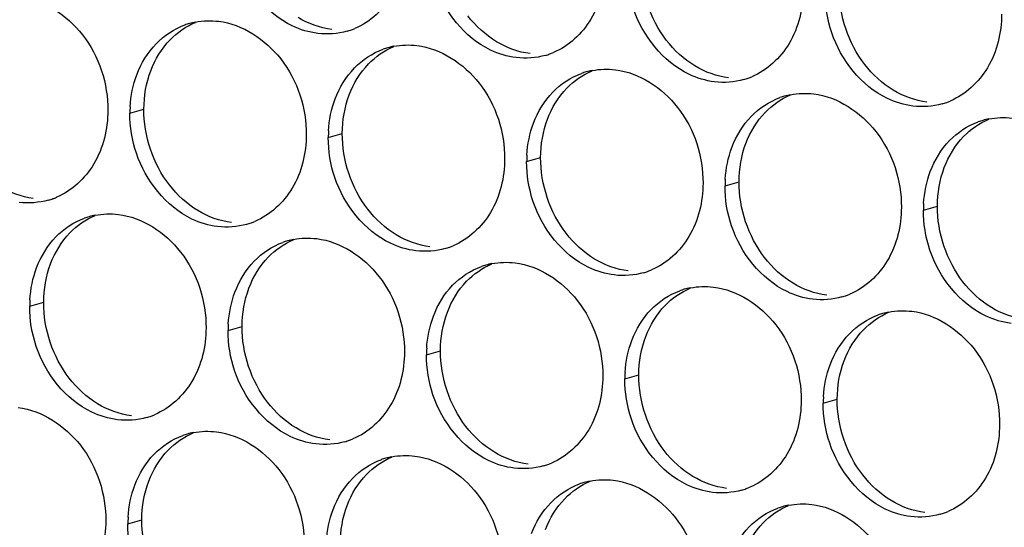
# Paper-space layout '45651_1_3' of a CAD drawing. Header units: millimetres. Extents: x -231 to 594, y 0 to 420.
# Tile 134 of 247: x 126.67 to 134.21, y 203.91 to 207.8. Entities that reach past the tile are written whole.
import ezdxf

# ---------------------------------------------------------------- set-up
doc = ezdxf.new("R2010")
doc.units = ezdxf.units.MM
doc.header["$LTSCALE"] = 32.67
doc.layers.add('02___PRT_ALL_AXES', color=7, linetype='CONTINUOUS')

psp = doc.layouts.new('45651_1_3')

# ---------------------------------------------------------------- linework, layer by layer
at = {"layer": '02___PRT_ALL_AXES', "color": 7, "linetype": 'CONTINUOUS'}
for p, q in [((127.5135, 207.0797), (127.6207, 207.1104)), ((129.0331, 206.8942), (129.1403, 206.9249)), ((130.5526, 206.7087), (130.6598, 206.7394)), ((132.0722, 206.5233), (132.1794, 206.5539)), ((133.5918, 206.3378), (133.699, 206.3685)), ((126.7459, 205.6), (126.8531, 205.6307)), ((128.2655, 205.4145), (128.3727, 205.4452)), ((129.7851, 205.229), (129.8923, 205.2597)), ((131.3047, 205.0436), (131.4119, 205.0742)), ((132.8243, 204.8581), (132.9314, 204.8888)), ((127.4979, 203.9348), (127.6051, 203.9655))]:
    psp.add_line(p, q, dxfattribs=at)
at = {"layer": '02___PRT_ALL_AXES', "color": 3, "linetype": 'CONTINUOUS'}
for centre, radius, start, end in [((128.1189, 207.2407), 0.5467, 105.94061, 109.76751), ((128.1203, 207.2357), 0.5519, 100.97724, 105.93831), ((129.0264, 208.2335), 0.5467, 285.94061, 289.76751), ((129.0258, 208.2349), 0.5481, 289.77289, 292.73686), ((129.6385, 207.0552), 0.5467, 105.94061, 109.76751), ((129.6399, 207.0502), 0.5519, 100.97724, 105.93831), ((130.546, 208.0481), 0.5467, 285.94061, 289.76751), ((130.5454, 208.0494), 0.5481, 289.77289, 292.73686), ((131.1581, 206.8697), 0.5467, 105.94061, 109.76751), ((131.1595, 206.8647), 0.5519, 100.97724, 105.93831), ((132.0655, 207.8626), 0.5467, 285.94061, 289.76751), ((132.065, 207.8639), 0.5481, 289.77289, 292.73686), ((132.6776, 206.6843), 0.5467, 105.94061, 109.76751), ((132.6791, 206.6792), 0.5519, 100.97724, 105.93831), ((128.4053, 207.0753), 0.8918, 176.51802, 179.71686), ((133.5851, 207.6771), 0.5467, 285.94061, 289.76751), ((133.5846, 207.6784), 0.5481, 289.77289, 292.73686), ((134.1986, 206.4938), 0.5519, 100.97724, 105.93831), ((134.1972, 206.4988), 0.5467, 105.94061, 109.76751), ((129.9249, 206.8898), 0.8918, 176.51802, 179.71686), ((131.4445, 206.7043), 0.8918, 176.51802, 179.71686), ((132.9641, 206.5189), 0.8918, 176.51802, 179.71686), ((126.7387, 206.9406), 0.5481, 289.77289, 292.73686), ((126.7392, 206.9393), 0.5467, 285.94061, 289.76751), ((134.4836, 206.3334), 0.8918, 176.51802, 179.71686), ((127.3513, 205.761), 0.5467, 105.94061, 109.76751), ((127.3527, 205.756), 0.5519, 100.97724, 105.93831), ((128.2588, 206.7538), 0.5467, 285.94061, 289.76751), ((128.2583, 206.7552), 0.5481, 289.77289, 292.73686), ((128.8709, 205.5755), 0.5467, 105.94061, 109.76751), ((128.8723, 205.5705), 0.5519, 100.97724, 105.93831), ((129.7784, 206.5684), 0.5467, 285.94061, 289.76751), ((129.7779, 206.5697), 0.5481, 289.77289, 292.73686), ((130.3905, 205.39), 0.5467, 105.94061, 109.76751), ((130.3919, 205.385), 0.5519, 100.97724, 105.93831), ((131.298, 206.3829), 0.5467, 285.94061, 289.76751), ((131.2975, 206.3842), 0.5481, 289.77289, 292.73686), ((131.9101, 205.2046), 0.5467, 105.94061, 109.76751), ((131.9115, 205.1995), 0.5519, 100.97724, 105.93831), ((132.8176, 206.1974), 0.5467, 285.94061, 289.76751), ((132.817, 206.1987), 0.5481, 289.77289, 292.73686), ((127.6377, 205.5956), 0.8918, 176.51802, 179.71686), ((133.4297, 205.0191), 0.5467, 105.94061, 109.76751), ((133.4311, 205.014), 0.5519, 100.97724, 105.93831), ((129.1573, 205.4101), 0.8918, 176.51802, 179.71686), ((130.6769, 205.2246), 0.8918, 176.51802, 179.71686), ((132.1965, 205.0392), 0.8918, 176.51802, 179.71686), ((133.7161, 204.8537), 0.8918, 176.51802, 179.71686), ((127.4907, 205.2754), 0.5481, 289.77289, 292.73686), ((127.4912, 205.2741), 0.5467, 285.94061, 289.76751), ((128.1033, 204.0958), 0.5467, 105.94061, 109.76751), ((128.1048, 204.0908), 0.5519, 100.97724, 105.93831), ((129.0108, 205.0887), 0.5467, 285.94061, 289.76751), ((129.0103, 205.09), 0.5481, 289.77289, 292.73686), ((129.6229, 203.9103), 0.5467, 105.94061, 109.76751), ((129.6243, 203.9053), 0.5519, 100.97724, 105.93831), ((130.5299, 204.9045), 0.5481, 289.77289, 292.73686), ((130.5304, 204.9032), 0.5467, 285.94061, 289.76751), ((131.1425, 203.7248), 0.5467, 105.94061, 109.76751), ((131.1439, 203.7198), 0.5519, 100.97724, 105.93831), ((132.05, 204.7177), 0.5467, 285.94061, 289.76751), ((132.0495, 204.719), 0.5481, 289.77289, 292.73686), ((132.6621, 203.5394), 0.5467, 105.94061, 109.76751), ((132.6635, 203.5343), 0.5519, 100.97724, 105.93831), ((133.5696, 204.5322), 0.5467, 285.94061, 289.76751), ((133.5691, 204.5335), 0.5481, 289.77289, 292.73686), ((128.3898, 203.9304), 0.8918, 176.51802, 179.71686)]:
    psp.add_arc(centre, radius, start, end, dxfattribs=at)
for points, knots in [([(129.6318, 208.3945), (129.6311, 208.2532), (129.5681, 207.977), (129.3556, 207.7787), (129.2377, 207.7293)], [0, 0, 0, 0, 0.525086, 1, 1, 1, 1]), ([(128.9525, 207.6907), (128.885, 207.699), (128.6046, 207.7828), (128.4009, 208.0439), (128.331, 208.2523)], [0, 0, 0, 0, 0.236458, 1, 1, 1, 1]), ([(131.1514, 208.2091), (131.1507, 208.0678), (131.0877, 207.7916), (130.8752, 207.5932), (130.7573, 207.5438)], [0, 0, 0, 0, 0.525086, 1, 1, 1, 1]), ([(130.4721, 207.5053), (130.4045, 207.5135), (130.1242, 207.5974), (129.9205, 207.8584), (129.8505, 208.0668)], [0, 0, 0, 0, 0.236458, 1, 1, 1, 1]), ([(132.671, 208.0236), (132.6703, 207.8823), (132.6073, 207.6061), (132.3947, 207.4078), (132.2769, 207.3584)], [0, 0, 0, 0, 0.525086, 1, 1, 1, 1]), ([(126.6732, 207.969), (126.8575, 207.9465), (127.2208, 207.7054), (127.3456, 207.3043), (127.3446, 207.1003)], [0, 0, 0, 0, 0.476473, 1, 1, 1, 1]), ([(131.9917, 207.3198), (131.9241, 207.328), (131.6437, 207.4119), (131.4401, 207.6729), (131.3701, 207.8813)], [0, 0, 0, 0, 0.236458, 1, 1, 1, 1]), ([(134.1905, 207.8381), (134.1898, 207.6968), (134.1269, 207.4206), (133.9143, 207.2223), (133.7965, 207.1729)], [0, 0, 0, 0, 0.525086, 1, 1, 1, 1]), ([(128.1927, 207.7835), (128.377, 207.761), (128.7404, 207.5199), (128.8652, 207.1188), (128.8642, 206.9148)], [0, 0, 0, 0, 0.476473, 1, 1, 1, 1]), ([(133.5113, 207.1343), (133.4437, 207.1426), (133.1633, 207.2264), (132.9597, 207.4874), (132.8897, 207.6958)], [0, 0, 0, 0, 0.236458, 1, 1, 1, 1]), ([(129.7123, 207.598), (129.8966, 207.5755), (130.26, 207.3344), (130.3848, 206.9334), (130.3838, 206.7294)], [0, 0, 0, 0, 0.476473, 1, 1, 1, 1]), ([(131.2319, 207.4125), (131.4162, 207.39), (131.7796, 207.1489), (131.9044, 206.7479), (131.9034, 206.5439)], [0, 0, 0, 0, 0.476473, 1, 1, 1, 1]), ([(132.7515, 207.2271), (132.9358, 207.2046), (133.2992, 206.9635), (133.424, 206.5624), (133.423, 206.3584)], [0, 0, 0, 0, 0.476473, 1, 1, 1, 1]), ([(127.3446, 207.1003), (127.3439, 206.959), (127.281, 206.6828), (127.0684, 206.4845), (126.9506, 206.4351)], [0, 0, 0, 0, 0.525086, 1, 1, 1, 1]), ([(128.8642, 206.9148), (128.8635, 206.7735), (128.8005, 206.4973), (128.588, 206.299), (128.4701, 206.2496)], [0, 0, 0, 0, 0.525086, 1, 1, 1, 1]), ([(128.185, 206.211), (128.1174, 206.2193), (127.837, 206.3031), (127.6334, 206.5641), (127.5634, 206.7725)], [0, 0, 0, 0, 0.236458, 1, 1, 1, 1]), ([(130.3838, 206.7294), (130.3831, 206.5881), (130.3201, 206.3118), (130.1076, 206.1135), (129.9897, 206.0641)], [0, 0, 0, 0, 0.525086, 1, 1, 1, 1]), ([(129.7045, 206.0256), (129.637, 206.0338), (129.3566, 206.1177), (129.1529, 206.3787), (129.083, 206.5871)], [0, 0, 0, 0, 0.236458, 1, 1, 1, 1]), ([(131.9034, 206.5439), (131.9027, 206.4026), (131.8397, 206.1264), (131.6272, 205.9281), (131.5093, 205.8787)], [0, 0, 0, 0, 0.525086, 1, 1, 1, 1]), ([(131.2241, 205.8401), (131.1566, 205.8483), (130.8762, 205.9322), (130.6725, 206.1932), (130.6026, 206.4016)], [0, 0, 0, 0, 0.236458, 1, 1, 1, 1]), ([(133.423, 206.3584), (133.4223, 206.2171), (133.3593, 205.9409), (133.1468, 205.7426), (133.0289, 205.6932)], [0, 0, 0, 0, 0.525086, 1, 1, 1, 1]), ([(127.4252, 206.3038), (127.6095, 206.2813), (127.9729, 206.0402), (128.0977, 205.6391), (128.0967, 205.4351)], [0, 0, 0, 0, 0.476473, 1, 1, 1, 1]), ([(132.7437, 205.6546), (132.6761, 205.6629), (132.3958, 205.7467), (132.1921, 206.0077), (132.1222, 206.2161)], [0, 0, 0, 0, 0.236458, 1, 1, 1, 1]), ([(128.9448, 206.1183), (129.1291, 206.0958), (129.4924, 205.8547), (129.6172, 205.4536), (129.6162, 205.2496)], [0, 0, 0, 0, 0.476473, 1, 1, 1, 1]), ([(134.2633, 205.4691), (134.1957, 205.4774), (133.9153, 205.5612), (133.7117, 205.8222), (133.6417, 206.0306)], [0, 0, 0, 0, 0.236458, 1, 1, 1, 1]), ([(130.4643, 205.9328), (130.6486, 205.9103), (131.012, 205.6692), (131.1368, 205.2682), (131.1358, 205.0642)], [0, 0, 0, 0, 0.476473, 1, 1, 1, 1]), ([(131.9839, 205.7473), (132.1682, 205.7249), (132.5316, 205.4837), (132.6564, 205.0827), (132.6554, 204.8787)], [0, 0, 0, 0, 0.476473, 1, 1, 1, 1]), ([(133.5035, 205.5619), (133.6878, 205.5394), (134.0512, 205.2983), (134.176, 204.8972), (134.175, 204.6932)], [0, 0, 0, 0, 0.476473, 1, 1, 1, 1]), ([(128.0967, 205.4351), (128.096, 205.2938), (128.033, 205.0176), (127.8204, 204.8193), (127.7026, 204.7699)], [0, 0, 0, 0, 0.525086, 1, 1, 1, 1]), ([(127.4174, 204.7313), (127.3498, 204.7396), (127.0694, 204.8234), (126.8658, 205.0844), (126.7958, 205.2928)], [0, 0, 0, 0, 0.236458, 1, 1, 1, 1]), ([(129.6162, 205.2496), (129.6155, 205.1083), (129.5526, 204.8321), (129.34, 204.6338), (129.2222, 204.5844)], [0, 0, 0, 0, 0.525086, 1, 1, 1, 1]), ([(128.937, 204.5459), (128.8694, 204.5541), (128.589, 204.638), (128.3854, 204.899), (128.3154, 205.1074)], [0, 0, 0, 0, 0.236458, 1, 1, 1, 1]), ([(131.1358, 205.0642), (131.1351, 204.9229), (131.0721, 204.6467), (130.8596, 204.4483), (130.7417, 204.399)], [0, 0, 0, 0, 0.525086, 1, 1, 1, 1]), ([(130.4566, 204.3604), (130.389, 204.3686), (130.1086, 204.4525), (129.905, 204.7135), (129.835, 204.9219)], [0, 0, 0, 0, 0.236458, 1, 1, 1, 1]), ([(132.6554, 204.8787), (132.6547, 204.7374), (132.5917, 204.4612), (132.3792, 204.2629), (132.2613, 204.2135)], [0, 0, 0, 0, 0.525086, 1, 1, 1, 1]), ([(126.6576, 204.8241), (126.8419, 204.8016), (127.2053, 204.5605), (127.3301, 204.1594), (127.3291, 203.9554)], [0, 0, 0, 0, 0.476473, 1, 1, 1, 1]), ([(131.9762, 204.1749), (131.9086, 204.1832), (131.6282, 204.267), (131.4245, 204.528), (131.3546, 204.7364)], [0, 0, 0, 0, 0.236458, 1, 1, 1, 1]), ([(134.175, 204.6932), (134.1743, 204.5519), (134.1113, 204.2757), (133.8988, 204.0774), (133.7809, 204.028)], [0, 0, 0, 0, 0.525086, 1, 1, 1, 1]), ([(128.1772, 204.6386), (128.3615, 204.6161), (128.7249, 204.375), (128.8497, 203.9739), (128.8487, 203.7699)], [0, 0, 0, 0, 0.476473, 1, 1, 1, 1]), ([(133.4957, 203.9894), (133.4282, 203.9977), (133.1478, 204.0815), (132.9441, 204.3425), (132.8742, 204.5509)], [0, 0, 0, 0, 0.236458, 1, 1, 1, 1]), ([(129.6968, 204.4531), (129.8811, 204.4306), (130.2445, 204.1895), (130.3693, 203.7885), (130.3683, 203.5845)], [0, 0, 0, 0, 0.476473, 1, 1, 1, 1]), ([(131.2164, 204.2676), (131.4007, 204.2451), (131.764, 204.004), (131.8889, 203.603), (131.8878, 203.399)], [0, 0, 0, 0, 0.476473, 1, 1, 1, 1]), ([(132.7359, 204.0822), (132.9202, 204.0597), (133.2836, 203.8186), (133.4084, 203.4175), (133.4074, 203.2135)], [0, 0, 0, 0, 0.476473, 1, 1, 1, 1]), ([(127.3291, 203.9554), (127.3284, 203.8141), (127.2654, 203.5379), (127.0529, 203.3396), (126.935, 203.2902)], [0, 0, 0, 0, 0.525086, 1, 1, 1, 1])]:
    psp.add_open_spline(points, degree=3, knots=knots, dxfattribs=at)
at = {"layer": '02___PRT_ALL_AXES', "color": 7, "linetype": 'CONTINUOUS'}
for points in [[(131.6225, 207.639), (131.4977, 207.8004), (131.4264, 208.0151), (131.4274, 208.2191)], [(133.1421, 207.4536), (133.0172, 207.6149), (132.946, 207.8297), (132.947, 208.0337)], [(129.0597, 207.7214), (128.9691, 207.7325), (128.8796, 207.7655), (128.8016, 207.8128)], [(130.3212, 207.6273), (130.2373, 207.6781), (130.1629, 207.747), (130.1029, 207.8245)], [(127.8212, 207.6422), (127.8757, 207.6985), (127.9425, 207.7453), (128.0148, 207.7756)], [(127.6736, 207.405), (127.7064, 207.4921), (127.7565, 207.5752), (127.8212, 207.6422)], [(131.8407, 207.4419), (131.7569, 207.4927), (131.6825, 207.5615), (131.6225, 207.639)], [(129.3408, 207.4567), (129.3953, 207.5131), (129.4621, 207.5598), (129.5343, 207.5901)], [(130.5793, 207.5359), (130.4887, 207.547), (130.3992, 207.58), (130.3212, 207.6273)], [(129.1932, 207.2195), (129.226, 207.3067), (129.2761, 207.3897), (129.3408, 207.4567)], [(132.0989, 207.3505), (132.0083, 207.3615), (131.9188, 207.3946), (131.8407, 207.4419)], [(133.3603, 207.2564), (133.2765, 207.3072), (133.202, 207.376), (133.1421, 207.4536)], [(127.6207, 207.1104), (127.6212, 207.2101), (127.6384, 207.3116), (127.6736, 207.405)], [(130.8604, 207.2712), (130.9148, 207.3276), (130.9817, 207.3744), (131.0539, 207.4046)], [(130.7127, 207.034), (130.7456, 207.1212), (130.7957, 207.2042), (130.8604, 207.2712)], [(129.1403, 206.9249), (129.1408, 207.0247), (129.158, 207.1261), (129.1932, 207.2195)], [(132.38, 207.0857), (132.4344, 207.1421), (132.5012, 207.1889), (132.5735, 207.2192)], [(133.6185, 207.165), (133.5279, 207.1761), (133.4384, 207.2091), (133.3603, 207.2564)], [(127.8157, 206.5303), (127.6909, 206.6917), (127.6197, 206.9064), (127.6207, 207.1104)], [(130.6598, 206.7394), (130.6603, 206.8392), (130.6776, 206.9406), (130.7127, 207.034)], [(132.2323, 206.8485), (132.2651, 206.9357), (132.3153, 207.0188), (132.38, 207.0857)], [(133.8996, 206.9003), (133.954, 206.9566), (134.0208, 207.0034), (134.0931, 207.0337)], [(129.3353, 206.3448), (129.2105, 206.5062), (129.1393, 206.7209), (129.1403, 206.9249)], [(133.7519, 206.6631), (133.7847, 206.7502), (133.8349, 206.8333), (133.8996, 206.9003)], [(132.1794, 206.5539), (132.1799, 206.6537), (132.1972, 206.7552), (132.2323, 206.8485)], [(130.8549, 206.1593), (130.7301, 206.3207), (130.6588, 206.5354), (130.6598, 206.7394)], [(133.699, 206.3685), (133.6995, 206.4682), (133.7168, 206.5697), (133.7519, 206.6631)], [(126.7726, 206.4272), (126.682, 206.4383), (126.5925, 206.4713), (126.5144, 206.5186)], [(128.034, 206.3331), (127.9501, 206.3839), (127.8757, 206.4527), (127.8157, 206.5303)], [(132.3745, 205.9739), (132.2497, 206.1352), (132.1784, 206.3499), (132.1794, 206.5539)], [(133.8941, 205.7884), (133.7693, 205.9497), (133.698, 206.1645), (133.699, 206.3685)], [(127.0537, 206.1625), (127.1081, 206.2188), (127.1749, 206.2656), (127.2472, 206.2959)], [(128.2922, 206.2417), (128.2015, 206.2528), (128.1121, 206.2858), (128.034, 206.3331)], [(129.5536, 206.1476), (129.4697, 206.1984), (129.3953, 206.2673), (129.3353, 206.3448)], [(126.906, 205.9253), (126.9388, 206.0124), (126.989, 206.0955), (127.0537, 206.1625)], [(129.8117, 206.0562), (129.7211, 206.0673), (129.6317, 206.1003), (129.5536, 206.1476)], [(131.0732, 205.9622), (130.9893, 206.013), (130.9149, 206.0818), (130.8549, 206.1593)], [(128.5733, 205.977), (128.6277, 206.0333), (128.6945, 206.0801), (128.7668, 206.1104)], [(128.4256, 205.7398), (128.4584, 205.827), (128.5086, 205.91), (128.5733, 205.977)], [(126.8531, 205.6307), (126.8536, 205.7304), (126.8709, 205.8319), (126.906, 205.9253)], [(130.0928, 205.7915), (130.1473, 205.8479), (130.2141, 205.8946), (130.2864, 205.9249)], [(131.3313, 205.8708), (131.2407, 205.8818), (131.1512, 205.9149), (131.0732, 205.9622)], [(132.5928, 205.7767), (132.5089, 205.8275), (132.4345, 205.8963), (132.3745, 205.9739)], [(129.9452, 205.5543), (129.978, 205.6415), (130.0281, 205.7245), (130.0928, 205.7915)], [(132.8509, 205.6853), (132.7603, 205.6963), (132.6708, 205.7294), (132.5928, 205.7767)], [(134.1123, 205.5912), (134.0285, 205.642), (133.9541, 205.7108), (133.8941, 205.7884)], [(128.3727, 205.4452), (128.3732, 205.545), (128.3904, 205.6464), (128.4256, 205.7398)], [(131.6124, 205.606), (131.6669, 205.6624), (131.7337, 205.7092), (131.8059, 205.7394)], [(127.0482, 205.0506), (126.9234, 205.2119), (126.8521, 205.4267), (126.8531, 205.6307)], [(131.4648, 205.3688), (131.4976, 205.456), (131.5477, 205.539), (131.6124, 205.606)], [(129.8923, 205.2597), (129.8928, 205.3595), (129.91, 205.4609), (129.9452, 205.5543)], [(133.132, 205.4206), (133.1864, 205.4769), (133.2533, 205.5237), (133.3255, 205.554)], [(134.3705, 205.4998), (134.2799, 205.5109), (134.1904, 205.5439), (134.1123, 205.5912)], [(128.5678, 204.8651), (128.443, 205.0265), (128.3717, 205.2412), (128.3727, 205.4452)], [(132.9843, 205.1834), (133.0172, 205.2705), (133.0673, 205.3536), (133.132, 205.4206)], [(131.4119, 205.0742), (131.4124, 205.174), (131.4296, 205.2755), (131.4648, 205.3688)], [(130.0873, 204.6796), (129.9625, 204.841), (129.8913, 205.0557), (129.8923, 205.2597)], [(132.9314, 204.8888), (132.9319, 204.9885), (132.9492, 205.09), (132.9843, 205.1834)], [(131.6069, 204.4942), (131.4821, 204.6555), (131.4109, 204.8702), (131.4119, 205.0742)], [(127.2664, 204.8534), (127.1826, 204.9042), (127.1082, 204.973), (127.0482, 205.0506)], [(127.5246, 204.762), (127.434, 204.7731), (127.3445, 204.8061), (127.2664, 204.8534)], [(128.786, 204.6679), (128.7022, 204.7187), (128.6277, 204.7875), (128.5678, 204.8651)], [(133.1265, 204.3087), (133.0017, 204.47), (132.9304, 204.6848), (132.9314, 204.8888)], [(127.8057, 204.4973), (127.8601, 204.5536), (127.927, 204.6004), (127.9992, 204.6307)], [(129.0442, 204.5765), (128.9536, 204.5876), (128.8641, 204.6206), (128.786, 204.6679)], [(130.3056, 204.4825), (130.2218, 204.5333), (130.1473, 204.6021), (130.0873, 204.6796)], [(127.658, 204.2601), (127.6908, 204.3472), (127.741, 204.4303), (127.8057, 204.4973)], [(130.5638, 204.3911), (130.4732, 204.4021), (130.3837, 204.4352), (130.3056, 204.4825)], [(131.8252, 204.297), (131.7413, 204.3478), (131.6669, 204.4166), (131.6069, 204.4942)], [(129.3253, 204.3118), (129.3797, 204.3682), (129.4465, 204.4149), (129.5188, 204.4452)], [(127.6051, 203.9655), (127.6056, 204.0653), (127.6229, 204.1667), (127.658, 204.2601)], [(129.1776, 204.0746), (129.2104, 204.1618), (129.2606, 204.2448), (129.3253, 204.3118)], [(130.8449, 204.1263), (130.8993, 204.1827), (130.9661, 204.2295), (131.0384, 204.2597)], [(132.0834, 204.2056), (131.9927, 204.2166), (131.9033, 204.2497), (131.8252, 204.297)], [(133.3448, 204.1115), (133.2609, 204.1623), (133.1865, 204.2311), (133.1265, 204.3087)], [(130.6972, 203.8891), (130.73, 203.9763), (130.7802, 204.0593), (130.8449, 204.1263)], [(133.6029, 204.0201), (133.5123, 204.0312), (133.4229, 204.0642), (133.3448, 204.1115)], [(129.1247, 203.78), (129.1252, 203.8798), (129.1425, 203.9812), (129.1776, 204.0746)], [(132.3644, 203.9409), (132.4189, 203.9972), (132.4857, 204.044), (132.558, 204.0743)], [(127.8002, 203.3854), (127.6754, 203.5468), (127.6041, 203.7615), (127.6051, 203.9655)], [(132.2168, 203.7037), (132.2496, 203.7908), (132.2997, 203.8739), (132.3644, 203.9409)]]:
    psp.add_open_spline(points, degree=3, dxfattribs=at)
at = {"layer": '02___PRT_ALL_AXES', "color": 3, "linetype": 'CONTINUOUS'}
for points in [[(132.8897, 207.6958), (132.8567, 207.7942), (132.8393, 207.8992), (132.8398, 208.003)], [(128.0152, 207.7775), (128.0733, 207.7888), (128.134, 207.7907), (128.1927, 207.7835)], [(127.714, 207.6115), (127.7749, 207.6745), (127.8516, 207.7256), (127.934, 207.7552)], [(129.1765, 207.7079), (129.1045, 207.6873), (129.0269, 207.6817), (128.9525, 207.6907)], [(127.5664, 207.3743), (127.5992, 207.4615), (127.6493, 207.5445), (127.714, 207.6115)], [(129.2336, 207.426), (129.2945, 207.489), (129.3712, 207.5401), (129.4536, 207.5697)], [(129.5348, 207.592), (129.5929, 207.6033), (129.6535, 207.6052), (129.7123, 207.598)], [(130.6961, 207.5224), (130.6241, 207.5018), (130.5464, 207.4962), (130.4721, 207.5053)], [(129.086, 207.1888), (129.1188, 207.276), (129.1689, 207.359), (129.2336, 207.426)], [(131.0544, 207.4065), (131.1125, 207.4178), (131.1731, 207.4197), (131.2319, 207.4125)], [(127.5151, 207.1295), (127.5202, 207.2127), (127.537, 207.2963), (127.5664, 207.3743)], [(130.7532, 207.2405), (130.814, 207.3035), (130.8907, 207.3546), (130.9732, 207.3842)], [(132.2157, 207.3369), (132.1437, 207.3163), (132.066, 207.3107), (131.9917, 207.3198)], [(129.0347, 206.944), (129.0398, 207.0272), (129.0566, 207.1108), (129.086, 207.1888)], [(130.6055, 207.0033), (130.6384, 207.0905), (130.6885, 207.1736), (130.7532, 207.2405)], [(132.2728, 207.0551), (132.3336, 207.1181), (132.4103, 207.1691), (132.4927, 207.1988)], [(132.574, 207.2211), (132.6321, 207.2323), (132.6927, 207.2342), (132.7515, 207.2271)], [(133.7353, 207.1514), (133.6633, 207.1309), (133.5856, 207.1252), (133.5113, 207.1343)], [(127.5634, 206.7725), (127.5304, 206.8709), (127.513, 206.976), (127.5135, 207.0797)], [(132.1251, 206.8179), (132.1579, 206.905), (132.2081, 206.9881), (132.2728, 207.0551)], [(134.0935, 207.0356), (134.1517, 207.0469), (134.2123, 207.0488), (134.2711, 207.0416)], [(130.5543, 206.7585), (130.5593, 206.8417), (130.5762, 206.9253), (130.6055, 207.0033)], [(133.7924, 206.8696), (133.8532, 206.9326), (133.9299, 206.9837), (134.0123, 207.0133)], [(129.083, 206.5871), (129.05, 206.6854), (129.0326, 206.7905), (129.0331, 206.8942)], [(132.0739, 206.573), (132.0789, 206.6563), (132.0958, 206.7398), (132.1251, 206.8179)], [(133.6447, 206.6324), (133.6775, 206.7196), (133.7277, 206.8026), (133.7924, 206.8696)], [(130.6026, 206.4016), (130.5696, 206.4999), (130.5521, 206.605), (130.5526, 206.7087)], [(133.5935, 206.3875), (133.5985, 206.4708), (133.6153, 206.5544), (133.6447, 206.6324)], [(132.1222, 206.2161), (132.0891, 206.3145), (132.0717, 206.4195), (132.0722, 206.5233)], [(126.8894, 206.4136), (126.8174, 206.3931), (126.7397, 206.3874), (126.6654, 206.3965)], [(127.2476, 206.2978), (127.3058, 206.3091), (127.3664, 206.311), (127.4252, 206.3038)], [(133.6417, 206.0306), (133.6087, 206.129), (133.5913, 206.2341), (133.5918, 206.3378)], [(126.9465, 206.1318), (127.0073, 206.1948), (127.084, 206.2459), (127.1664, 206.2755)], [(128.409, 206.2281), (128.337, 206.2076), (128.2593, 206.202), (128.185, 206.211)], [(126.7988, 205.8946), (126.8316, 205.9818), (126.8818, 206.0648), (126.9465, 206.1318)], [(128.4661, 205.9463), (128.5269, 206.0093), (128.6036, 206.0604), (128.686, 206.09)], [(128.7672, 206.1123), (128.8253, 206.1236), (128.886, 206.1255), (128.9448, 206.1183)], [(129.9285, 206.0427), (129.8565, 206.0221), (129.7789, 206.0165), (129.7045, 206.0256)], [(128.3184, 205.7091), (128.3512, 205.7963), (128.4014, 205.8793), (128.4661, 205.9463)], [(129.9856, 205.7608), (130.0465, 205.8238), (130.1232, 205.8749), (130.2056, 205.9045)], [(130.2868, 205.9268), (130.3449, 205.9381), (130.4056, 205.94), (130.4643, 205.9328)], [(126.7476, 205.6497), (126.7526, 205.733), (126.7694, 205.8166), (126.7988, 205.8946)], [(131.4481, 205.8572), (131.3761, 205.8366), (131.2985, 205.831), (131.2241, 205.8401)], [(129.838, 205.5236), (129.8708, 205.6108), (129.9209, 205.6938), (129.9856, 205.7608)], [(131.8064, 205.7414), (131.8645, 205.7526), (131.9251, 205.7545), (131.9839, 205.7473)], [(128.2671, 205.4643), (128.2722, 205.5475), (128.289, 205.6311), (128.3184, 205.7091)], [(131.5052, 205.5754), (131.5661, 205.6384), (131.6428, 205.6894), (131.7252, 205.719)], [(126.7958, 205.2928), (126.7628, 205.3912), (126.7454, 205.4963), (126.7459, 205.6)], [(132.9677, 205.6717), (132.8957, 205.6511), (132.818, 205.6455), (132.7437, 205.6546)], [(129.7867, 205.2788), (129.7918, 205.362), (129.8086, 205.4456), (129.838, 205.5236)], [(131.3576, 205.3382), (131.3904, 205.4253), (131.4405, 205.5084), (131.5052, 205.5754)], [(133.0248, 205.3899), (133.0857, 205.4529), (133.1623, 205.5039), (133.2448, 205.5336)], [(133.326, 205.5559), (133.3841, 205.5672), (133.4447, 205.569), (133.5035, 205.5619)], [(128.3154, 205.1074), (128.2824, 205.2057), (128.265, 205.3108), (128.2655, 205.4145)], [(132.8771, 205.1527), (132.91, 205.2398), (132.9601, 205.3229), (133.0248, 205.3899)], [(131.3063, 205.0933), (131.3114, 205.1765), (131.3282, 205.2601), (131.3576, 205.3382)], [(129.835, 204.9219), (129.802, 205.0202), (129.7846, 205.1253), (129.7851, 205.229)], [(132.8259, 204.9078), (132.831, 204.9911), (132.8478, 205.0746), (132.8771, 205.1527)], [(131.3546, 204.7364), (131.3216, 204.8347), (131.3042, 204.9398), (131.3047, 205.0436)], [(132.8742, 204.5509), (132.8412, 204.6493), (132.8237, 204.7544), (132.8243, 204.8581)], [(127.6414, 204.7484), (127.5694, 204.7279), (127.4917, 204.7223), (127.4174, 204.7313)], [(127.9997, 204.6326), (128.0578, 204.6439), (128.1184, 204.6458), (128.1772, 204.6386)], [(127.6985, 204.4666), (127.7593, 204.5296), (127.836, 204.5807), (127.9184, 204.6103)], [(129.161, 204.563), (129.089, 204.5424), (129.0113, 204.5368), (128.937, 204.5459)], [(127.5508, 204.2294), (127.5836, 204.3166), (127.6338, 204.3996), (127.6985, 204.4666)], [(129.2181, 204.2811), (129.2789, 204.3441), (129.3556, 204.3952), (129.438, 204.4248)], [(129.5192, 204.4471), (129.5774, 204.4584), (129.638, 204.4603), (129.6968, 204.4531)], [(130.6806, 204.3775), (130.6086, 204.3569), (130.5309, 204.3513), (130.4566, 204.3604)], [(129.0704, 204.0439), (129.1032, 204.1311), (129.1534, 204.2141), (129.2181, 204.2811)], [(131.0388, 204.2617), (131.097, 204.2729), (131.1576, 204.2748), (131.2164, 204.2676)], [(127.4996, 203.9846), (127.5046, 204.0678), (127.5215, 204.1514), (127.5508, 204.2294)], [(130.7377, 204.0957), (130.7985, 204.1586), (130.8752, 204.2097), (130.9576, 204.2393)], [(132.2002, 204.192), (132.1281, 204.1714), (132.0505, 204.1658), (131.9762, 204.1749)], [(130.59, 203.8585), (130.6228, 203.9456), (130.673, 204.0287), (130.7377, 204.0957)], [(129.0192, 203.7991), (129.0242, 203.8823), (129.041, 203.9659), (129.0704, 204.0439)], [(132.2572, 203.9102), (132.3181, 203.9732), (132.3948, 204.0242), (132.4772, 204.0539)], [(132.5584, 204.0762), (132.6165, 204.0875), (132.6772, 204.0893), (132.7359, 204.0822)], [(133.7197, 204.0065), (133.6477, 203.986), (133.5701, 203.9804), (133.4957, 203.9894)], [(127.5479, 203.6277), (127.5149, 203.726), (127.4974, 203.8311), (127.4979, 203.9348)], [(132.1096, 203.673), (132.1424, 203.7601), (132.1925, 203.8432), (132.2572, 203.9102)]]:
    psp.add_open_spline(points, degree=3, dxfattribs=at)

doc.saveas('drawing.dxf')
